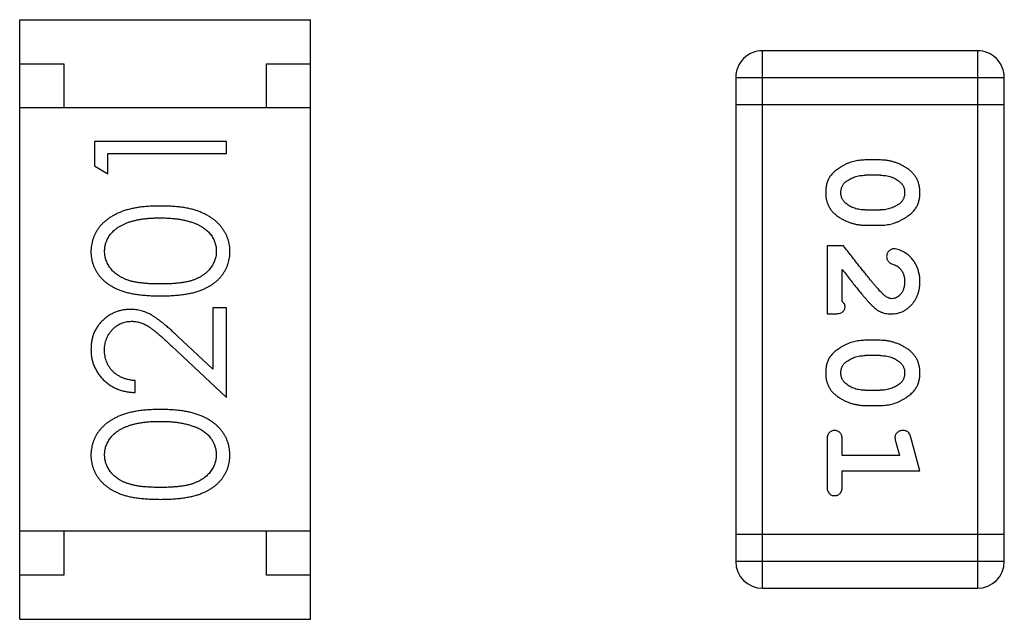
# Model space of a CAD drawing. Header units: millimetres. Extents: x 344 to 667, y 229 to 335.
# Tile 9 of 206: x 560.088 to 561.205, y 251.406 to 252.086. Entities that reach past the tile are written whole.
import ezdxf

# ---------------------------------------------------------------- set-up
doc = ezdxf.new("R2010")
doc.units = ezdxf.units.MM
doc.header["$LTSCALE"] = 0.5
doc.layers.get('0').update_dxf_attribs({"linetype": 'CONTINUOUS'})

msp = doc.modelspace()

# ---------------------------------------------------------------- linework, layer by layer
at = {"linetype": 'Continuous'}
for p, q in [((560.0878, 251.4062), (560.0879, 252.0862)), ((560.0879, 252.0862), (560.4179, 252.0862)), ((560.4178, 251.4062), (560.4179, 252.0862)), ((560.931, 251.4414), (560.931, 252.051)), ((561.1748, 252.051), (560.931, 252.051)), ((561.1748, 252.051), (561.1748, 251.4414)), ((560.0879, 252.0362), (560.1379, 252.0362)), ((560.1379, 252.0362), (560.1379, 251.9862)), ((560.3679, 251.9862), (560.3679, 252.0362)), ((560.3679, 252.0362), (560.4179, 252.0362)), ((560.9005, 252.0205), (560.9005, 251.4719)), ((560.9005, 252.0205), (561.2053, 252.0205)), ((561.2053, 251.4719), (561.2053, 252.0205)), ((560.4179, 251.9862), (560.0879, 251.9862)), ((560.9005, 251.99), (561.2053, 251.99)), ((560.1726, 251.948), (560.1726, 251.9203)), ((560.3226, 251.948), (560.1726, 251.948)), ((560.3226, 251.9345), (560.3226, 251.948)), ((560.188, 251.9115), (560.188, 251.9346)), ((560.188, 251.9346), (560.3226, 251.9345)), ((560.1726, 251.9203), (560.188, 251.9115)), ((561.0649, 251.9271), (561.0472, 251.9271)), ((561.0647, 251.9098), (561.0475, 251.9098)), ((561.0475, 251.8705), (561.0647, 251.8705)), ((561.0472, 251.8532), (561.0649, 251.8532)), ((561.0041, 251.8296), (561.0041, 251.7525)), ((561.023, 251.8296), (561.0041, 251.8296)), ((561.0214, 251.7666), (561.0214, 251.8028)), ((560.3072, 251.7595), (560.3072, 251.6897)), ((560.3226, 251.7595), (560.3072, 251.7595)), ((560.3226, 251.6576), (560.3226, 251.7595)), ((561.0041, 251.7525), (561.012, 251.7525)), ((560.3072, 251.6897), (560.2671, 251.7273)), ((561.0649, 251.7226), (561.0472, 251.7226)), ((560.2605, 251.7158), (560.3226, 251.6576)), ((561.0646, 251.7053), (561.0474, 251.7053)), ((560.2187, 251.6634), (560.2187, 251.6769)), ((561.0474, 251.666), (561.0646, 251.666)), ((561.0472, 251.6487), (561.0649, 251.6487)), ((561.0041, 251.6093), (561.0041, 251.5574)), ((561.0214, 251.592), (561.0214, 251.6093)), ((561.0822, 251.607), (561.0864, 251.592)), ((561.1095, 251.5747), (561.0996, 251.6113)), ((561.0864, 251.592), (561.0214, 251.592)), ((561.0214, 251.5574), (561.0214, 251.5747)), ((561.0214, 251.5747), (561.1095, 251.5747)), ((560.4178, 251.5062), (560.0878, 251.5062)), ((560.1378, 251.5062), (560.1378, 251.4562)), ((560.3678, 251.4562), (560.3678, 251.5062)), ((561.2053, 251.5023), (560.9005, 251.5024)), ((561.2053, 251.4719), (560.9005, 251.4719)), ((560.1378, 251.4562), (560.0878, 251.4562)), ((560.4178, 251.4562), (560.3678, 251.4562)), ((560.931, 251.4414), (561.1748, 251.4414)), ((560.0878, 251.4062), (560.4178, 251.4062))]:
    msp.add_line(p, q, dxfattribs=at)
for centre, start, end in [((560.931, 252.0205), 89.9951, 179.9951), ((561.1748, 252.0205), 359.9951, 89.9951), ((560.931, 251.4719), 179.9951, 269.9951), ((561.1748, 251.4719), 269.9951, 359.9951)]:
    msp.add_arc(centre, 0.0305, start, end, dxfattribs=at)
for points, knots in [([(561.0472, 251.9271), (561.0461, 251.9271), (561.044, 251.9271), (561.0408, 251.9267), (561.0377, 251.9263), (561.0346, 251.9256), (561.0315, 251.9247), (561.0286, 251.9236), (561.0256, 251.9223), (561.0227, 251.9208), (561.02, 251.9192), (561.0174, 251.9176), (561.0151, 251.916), (561.013, 251.9143), (561.0111, 251.9126), (561.0095, 251.9109), (561.0081, 251.9092), (561.0065, 251.9068), (561.0049, 251.9037), (561.0035, 251.8995), (561.0027, 251.8949), (561.0026, 251.8917), (561.0026, 251.8901)], [0, 0, 0, 0, 0.049886, 0.09882, 0.148132, 0.19689, 0.246038, 0.295176, 0.345305, 0.395692, 0.445312, 0.491875, 0.535813, 0.577009, 0.616081, 0.652689, 0.687585, 0.720206, 0.785062, 0.85223, 0.923759, 1, 1, 1, 1]), ([(561.1095, 251.8903), (561.1095, 251.8917), (561.1094, 251.8945), (561.1087, 251.8986), (561.1076, 251.9025), (561.106, 251.906), (561.1039, 251.9093), (561.1014, 251.9124), (561.0985, 251.9152), (561.0951, 251.9176), (561.0915, 251.9198), (561.0878, 251.9218), (561.0841, 251.9234), (561.0803, 251.9248), (561.0765, 251.9258), (561.0727, 251.9266), (561.0688, 251.927), (561.0662, 251.9271), (561.0649, 251.9271)], [0, 0, 0, 0, 0.06692, 0.130834, 0.19258, 0.252759, 0.312631, 0.373411, 0.436359, 0.501894, 0.568244, 0.632472, 0.69556, 0.757163, 0.818592, 0.878885, 0.939235, 1, 1, 1, 1]), ([(561.0252, 251.9022), (561.026, 251.9028), (561.0275, 251.904), (561.0301, 251.9055), (561.0327, 251.9069), (561.0355, 251.9079), (561.0383, 251.9088), (561.0413, 251.9094), (561.0443, 251.9097), (561.0464, 251.9098), (561.0475, 251.9098)], [0, 0, 0, 0, 0.124927, 0.248361, 0.370889, 0.492583, 0.61616, 0.741472, 0.869044, 1, 1, 1, 1]), ([(561.0647, 251.9098), (561.0657, 251.9098), (561.0678, 251.9097), (561.0709, 251.9094), (561.0738, 251.9088), (561.0766, 251.908), (561.0793, 251.907), (561.0818, 251.9057), (561.0842, 251.9043), (561.0857, 251.9031), (561.0864, 251.9025)], [0, 0, 0, 0, 0.135446, 0.266257, 0.393419, 0.517936, 0.639137, 0.758785, 0.879345, 1, 1, 1, 1]), ([(561.0199, 251.89), (561.0199, 251.8907), (561.0199, 251.8919), (561.0202, 251.8937), (561.0206, 251.8954), (561.0212, 251.897), (561.0219, 251.8985), (561.0228, 251.8998), (561.0239, 251.9011), (561.0247, 251.9018), (561.0252, 251.9022)], [0, 0, 0, 0, 0.139844, 0.271849, 0.399162, 0.521619, 0.6402, 0.758957, 0.87828, 1, 1, 1, 1]), ([(561.0864, 251.9025), (561.0869, 251.9021), (561.0878, 251.9013), (561.089, 251.9), (561.09, 251.8986), (561.0908, 251.8971), (561.0915, 251.8955), (561.0919, 251.8938), (561.0922, 251.892), (561.0922, 251.8908), (561.0922, 251.8902)], [0, 0, 0, 0, 0.13042, 0.256046, 0.378133, 0.498725, 0.620452, 0.742761, 0.869406, 1, 1, 1, 1]), ([(561.0026, 251.8901), (561.0026, 251.8886), (561.0027, 251.8858), (561.0034, 251.8817), (561.0045, 251.8779), (561.0061, 251.8743), (561.0081, 251.871), (561.0107, 251.8679), (561.0136, 251.8651), (561.017, 251.8627), (561.0206, 251.8605), (561.0242, 251.8585), (561.028, 251.8569), (561.0317, 251.8555), (561.0355, 251.8545), (561.0394, 251.8537), (561.0433, 251.8533), (561.0459, 251.8532), (561.0472, 251.8532)], [0, 0, 0, 0, 0.067217, 0.131051, 0.19272, 0.252824, 0.312745, 0.373449, 0.436041, 0.501494, 0.567761, 0.632087, 0.695096, 0.757109, 0.817993, 0.878657, 0.939311, 1, 1, 1, 1]), ([(561.0257, 251.8777), (561.0252, 251.8781), (561.0243, 251.8789), (561.0231, 251.8803), (561.0221, 251.8817), (561.0213, 251.8832), (561.0207, 251.8848), (561.0202, 251.8864), (561.0199, 251.8882), (561.0199, 251.8894), (561.0199, 251.89)], [0, 0, 0, 0, 0.129853, 0.25607, 0.380154, 0.49978, 0.62208, 0.743277, 0.868791, 1, 1, 1, 1]), ([(561.0649, 251.8532), (561.066, 251.8532), (561.0681, 251.8532), (561.0713, 251.8535), (561.0745, 251.8541), (561.0776, 251.8547), (561.0806, 251.8556), (561.0836, 251.8568), (561.0866, 251.858), (561.0895, 251.8595), (561.0922, 251.8611), (561.0948, 251.8628), (561.0971, 251.8644), (561.0992, 251.8661), (561.101, 251.8678), (561.1027, 251.8695), (561.1041, 251.8713), (561.1057, 251.8736), (561.1073, 251.8768), (561.1086, 251.881), (561.1094, 251.8855), (561.1095, 251.8887), (561.1095, 251.8903)], [0, 0, 0, 0, 0.049855, 0.099516, 0.148482, 0.19758, 0.246804, 0.296268, 0.346517, 0.397047, 0.446826, 0.49336, 0.537801, 0.579207, 0.617974, 0.654833, 0.689171, 0.722088, 0.786392, 0.853518, 0.924186, 1, 1, 1, 1]), ([(561.0922, 251.8902), (561.0922, 251.8896), (561.0922, 251.8883), (561.092, 251.8865), (561.0915, 251.8848), (561.0909, 251.8832), (561.0902, 251.8818), (561.0893, 251.8804), (561.0882, 251.8791), (561.0874, 251.8784), (561.087, 251.878)], [0, 0, 0, 0, 0.138115, 0.270177, 0.397547, 0.520057, 0.63869, 0.757499, 0.878226, 1, 1, 1, 1]), ([(560.2476, 251.8749), (560.2453, 251.8749), (560.2408, 251.8748), (560.2343, 251.8746), (560.2281, 251.874), (560.2222, 251.8733), (560.2168, 251.8723), (560.2116, 251.8712), (560.2069, 251.8697), (560.2025, 251.8682), (560.1984, 251.8663), (560.1945, 251.8644), (560.191, 251.8623), (560.1877, 251.8601), (560.1847, 251.8576), (560.1819, 251.8551), (560.1793, 251.8524), (560.1771, 251.8495), (560.1751, 251.8465), (560.1734, 251.8434), (560.172, 251.8403), (560.1708, 251.837), (560.1699, 251.8337), (560.1692, 251.8302), (560.1688, 251.8267), (560.1687, 251.8244), (560.1687, 251.8232)], [0, 0, 0, 0, 0.065278, 0.127205, 0.186168, 0.241675, 0.294115, 0.343609, 0.390387, 0.434463, 0.476646, 0.517002, 0.555936, 0.593716, 0.630057, 0.665601, 0.700745, 0.734917, 0.768681, 0.802087, 0.834849, 0.867433, 0.900138, 0.932806, 0.966212, 1, 1, 1, 1]), ([(560.3264, 251.8232), (560.3264, 251.8243), (560.3264, 251.8267), (560.3259, 251.8302), (560.3253, 251.8337), (560.3243, 251.837), (560.3231, 251.8403), (560.3217, 251.8435), (560.3199, 251.8466), (560.3179, 251.8496), (560.3157, 251.8525), (560.3132, 251.8552), (560.3104, 251.8578), (560.3073, 251.8602), (560.304, 251.8625), (560.3005, 251.8645), (560.2967, 251.8665), (560.2926, 251.8682), (560.2882, 251.8699), (560.2835, 251.8712), (560.2784, 251.8724), (560.2729, 251.8733), (560.2671, 251.874), (560.2609, 251.8746), (560.2544, 251.8748), (560.2499, 251.8749), (560.2476, 251.8749)], [0, 0, 0, 0, 0.033824, 0.067298, 0.10028, 0.133019, 0.165736, 0.198792, 0.232372, 0.266409, 0.301016, 0.336196, 0.371972, 0.408574, 0.446394, 0.485225, 0.525372, 0.567224, 0.611081, 0.65775, 0.70702, 0.759235, 0.814484, 0.873227, 0.934937, 1, 1, 1, 1]), ([(561.0475, 251.8705), (561.0464, 251.8705), (561.0443, 251.8706), (561.0413, 251.8709), (561.0383, 251.8714), (561.0355, 251.8723), (561.0328, 251.8732), (561.0303, 251.8745), (561.0279, 251.876), (561.0264, 251.8771), (561.0257, 251.8777)], [0, 0, 0, 0, 0.135449, 0.266263, 0.393429, 0.516942, 0.639128, 0.758779, 0.879341, 1, 1, 1, 1]), ([(561.087, 251.878), (561.0862, 251.8774), (561.0846, 251.8762), (561.082, 251.8747), (561.0794, 251.8734), (561.0766, 251.8723), (561.0738, 251.8715), (561.0708, 251.8709), (561.0678, 251.8705), (561.0657, 251.8705), (561.0647, 251.8705)], [0, 0, 0, 0, 0.125331, 0.248948, 0.371201, 0.494032, 0.616811, 0.742104, 0.868849, 1, 1, 1, 1]), ([(560.1841, 251.8236), (560.1842, 251.8253), (560.1844, 251.8285), (560.1856, 251.8334), (560.1878, 251.8381), (560.1901, 251.8418), (560.1924, 251.8447), (560.1944, 251.8467), (560.1966, 251.8487), (560.1991, 251.8505), (560.2018, 251.8522), (560.2048, 251.8537), (560.2079, 251.8552), (560.2114, 251.8565), (560.215, 251.8576), (560.2189, 251.8587), (560.2231, 251.8595), (560.2275, 251.8603), (560.2322, 251.8608), (560.2371, 251.8612), (560.2422, 251.8614), (560.2458, 251.8614), (560.2476, 251.8615)], [0, 0, 0, 0, 0.059689, 0.119507, 0.181075, 0.246162, 0.279894, 0.314468, 0.350403, 0.387474, 0.426147, 0.466624, 0.508745, 0.553328, 0.600058, 0.649177, 0.700552, 0.754894, 0.811825, 0.871514, 0.934319, 1, 1, 1, 1]), ([(560.2476, 251.8615), (560.2494, 251.8615), (560.2529, 251.8614), (560.2582, 251.8611), (560.2632, 251.8607), (560.268, 251.8601), (560.2726, 251.8593), (560.277, 251.8583), (560.2812, 251.8572), (560.2839, 251.8562), (560.2853, 251.8558)], [0, 0, 0, 0, 0.141157, 0.277773, 0.409244, 0.535676, 0.657497, 0.775458, 0.889412, 1, 1, 1, 1]), ([(560.2853, 251.8558), (560.2863, 251.8554), (560.2884, 251.8546), (560.2913, 251.8533), (560.294, 251.8518), (560.2966, 251.8502), (560.2989, 251.8485), (560.301, 251.8466), (560.3029, 251.8446), (560.3052, 251.8418), (560.3075, 251.8381), (560.3095, 251.8334), (560.3108, 251.8286), (560.311, 251.8253), (560.311, 251.8236)], [0, 0, 0, 0, 0.075949, 0.148549, 0.218996, 0.286119, 0.351826, 0.416074, 0.478265, 0.540325, 0.660405, 0.774606, 0.887187, 1, 1, 1, 1]), ([(561.068, 251.7746), (561.0675, 251.775), (561.0666, 251.776), (561.065, 251.7776), (561.0633, 251.7794), (561.0613, 251.7816), (561.0592, 251.7841), (561.0569, 251.7868), (561.0544, 251.7898), (561.0517, 251.7931), (561.0487, 251.7967), (561.0457, 251.8006), (561.0424, 251.8047), (561.0389, 251.8091), (561.0352, 251.8139), (561.0313, 251.8188), (561.0272, 251.8241), (561.0244, 251.8277), (561.023, 251.8296)], [0, 0, 0, 0, 0.026647, 0.057942, 0.094152, 0.134806, 0.180631, 0.231142, 0.286385, 0.346321, 0.411439, 0.481035, 0.555329, 0.634592, 0.718826, 0.807759, 0.901393, 1, 1, 1, 1]), ([(560.1687, 251.8232), (560.1687, 251.822), (560.1688, 251.8196), (560.1692, 251.8162), (560.1698, 251.8128), (560.1708, 251.8095), (560.172, 251.8063), (560.1734, 251.8032), (560.1751, 251.8002), (560.1771, 251.7972), (560.1793, 251.7944), (560.1817, 251.7917), (560.1845, 251.7893), (560.1874, 251.7869), (560.1906, 251.7848), (560.1941, 251.7828), (560.1978, 251.7809), (560.2017, 251.7793), (560.206, 251.7778), (560.2107, 251.7765), (560.2159, 251.7754), (560.2214, 251.7746), (560.2274, 251.7739), (560.2338, 251.7734), (560.2406, 251.773), (560.2452, 251.773), (560.2476, 251.773)], [0, 0, 0, 0, 0.033742, 0.066533, 0.099153, 0.13154, 0.164087, 0.196563, 0.229707, 0.263315, 0.297504, 0.331686, 0.366482, 0.4021, 0.438958, 0.476748, 0.515985, 0.556589, 0.599519, 0.645765, 0.695487, 0.748721, 0.805687, 0.866754, 0.931405, 1, 1, 1, 1]), ([(560.2476, 251.7865), (560.2456, 251.7865), (560.2416, 251.7865), (560.236, 251.7867), (560.2307, 251.7871), (560.2258, 251.7876), (560.2213, 251.7882), (560.2171, 251.789), (560.2134, 251.7899), (560.21, 251.791), (560.2069, 251.7923), (560.204, 251.7936), (560.2013, 251.7951), (560.1987, 251.7968), (560.1964, 251.7985), (560.1943, 251.8004), (560.1923, 251.8024), (560.1901, 251.8053), (560.1877, 251.809), (560.1856, 251.8137), (560.1844, 251.8186), (560.1842, 251.822), (560.1841, 251.8236)], [0, 0, 0, 0, 0.073302, 0.142286, 0.206253, 0.266017, 0.321612, 0.372532, 0.419497, 0.462398, 0.502825, 0.541489, 0.579034, 0.615143, 0.650298, 0.684912, 0.718701, 0.752189, 0.817245, 0.879117, 0.939613, 1, 1, 1, 1]), ([(560.311, 251.8236), (560.311, 251.822), (560.3108, 251.8186), (560.3095, 251.8138), (560.3074, 251.809), (560.305, 251.8053), (560.3027, 251.8024), (560.3008, 251.8004), (560.2987, 251.7985), (560.2963, 251.7967), (560.2938, 251.7951), (560.2911, 251.7936), (560.2882, 251.7922), (560.2851, 251.791), (560.2817, 251.7899), (560.2779, 251.789), (560.2738, 251.7882), (560.2693, 251.7876), (560.2644, 251.7871), (560.2591, 251.7867), (560.2535, 251.7865), (560.2496, 251.7865), (560.2476, 251.7865)], [0, 0, 0, 0, 0.060034, 0.120278, 0.182348, 0.247919, 0.281641, 0.315701, 0.350322, 0.385703, 0.421819, 0.459196, 0.497866, 0.538301, 0.58121, 0.628183, 0.679403, 0.734699, 0.794074, 0.858416, 0.927049, 1, 1, 1, 1]), ([(560.2476, 251.773), (560.25, 251.773), (560.2547, 251.773), (560.2614, 251.7734), (560.2678, 251.7738), (560.2737, 251.7746), (560.2793, 251.7755), (560.2844, 251.7765), (560.2891, 251.7779), (560.2935, 251.7794), (560.2975, 251.7811), (560.3012, 251.7829), (560.3046, 251.7849), (560.3078, 251.7871), (560.3108, 251.7894), (560.3136, 251.7919), (560.316, 251.7945), (560.3182, 251.7973), (560.3201, 251.8003), (560.3218, 251.8033), (560.3233, 251.8064), (560.3244, 251.8096), (560.3253, 251.8128), (560.326, 251.8162), (560.3264, 251.8196), (560.3264, 251.822), (560.3264, 251.8232)], [0, 0, 0, 0, 0.068113, 0.132564, 0.193427, 0.250218, 0.303569, 0.353576, 0.400235, 0.443586, 0.484619, 0.524292, 0.56238, 0.599049, 0.63494, 0.669782, 0.704009, 0.737842, 0.771098, 0.803896, 0.836415, 0.868639, 0.900715, 0.933378, 0.966213, 1, 1, 1, 1]), ([(561.0802, 251.8264), (561.0797, 251.8264), (561.0786, 251.8263), (561.077, 251.8258), (561.0756, 251.825), (561.0743, 251.8238), (561.0732, 251.8225), (561.0724, 251.821), (561.0718, 251.8193), (561.0718, 251.8182), (561.0718, 251.8176)], [0, 0, 0, 0, 0.120856, 0.239483, 0.360995, 0.490166, 0.620982, 0.746416, 0.870253, 1, 1, 1, 1]), ([(561.1095, 251.7892), (561.1095, 251.7909), (561.1094, 251.7942), (561.1085, 251.7991), (561.1071, 251.8039), (561.1051, 251.8084), (561.1027, 251.8125), (561.0998, 251.8162), (561.0965, 251.8193), (561.093, 251.8218), (561.0894, 251.8238), (561.0861, 251.8253), (561.0831, 251.8262), (561.0811, 251.8264), (561.0802, 251.8264)], [0, 0, 0, 0, 0.098286, 0.193983, 0.289056, 0.384352, 0.477435, 0.566197, 0.652355, 0.737986, 0.818188, 0.887401, 0.94802, 1, 1, 1, 1]), ([(561.0718, 251.8176), (561.0718, 251.8171), (561.0718, 251.8162), (561.0721, 251.8148), (561.0726, 251.8135), (561.0733, 251.8124), (561.0742, 251.8114), (561.0753, 251.8105), (561.0767, 251.8097), (561.0778, 251.8093), (561.0783, 251.8091)], [0, 0, 0, 0, 0.127347, 0.246131, 0.359406, 0.470543, 0.586092, 0.711469, 0.847022, 1, 1, 1, 1]), ([(561.0783, 251.8091), (561.0792, 251.8088), (561.0809, 251.8082), (561.0832, 251.807), (561.0853, 251.8057), (561.0863, 251.8047), (561.0868, 251.8042)], [0, 0, 0, 0, 0.285518, 0.544185, 0.781367, 1, 1, 1, 1]), ([(561.0214, 251.8028), (561.023, 251.8008), (561.026, 251.797), (561.0303, 251.7915), (561.0342, 251.7866), (561.0378, 251.7821), (561.041, 251.7782), (561.0438, 251.7747), (561.0463, 251.7718), (561.0478, 251.7701), (561.0485, 251.7692)], [0, 0, 0, 0, 0.176662, 0.337826, 0.484741, 0.617764, 0.73494, 0.837793, 0.926412, 1, 1, 1, 1]), ([(561.0868, 251.8042), (561.0873, 251.8036), (561.0881, 251.8027), (561.0892, 251.801), (561.0901, 251.7993), (561.0909, 251.7975), (561.0915, 251.7956), (561.0919, 251.7935), (561.0922, 251.7914), (561.0922, 251.79), (561.0922, 251.7893)], [0, 0, 0, 0, 0.121873, 0.243139, 0.363336, 0.485133, 0.607572, 0.734701, 0.864814, 1, 1, 1, 1]), ([(561.0768, 251.7525), (561.0779, 251.7525), (561.0801, 251.7526), (561.0833, 251.7531), (561.0864, 251.7539), (561.0894, 251.755), (561.0922, 251.7565), (561.095, 251.7583), (561.0976, 251.7604), (561.1, 251.7627), (561.1022, 251.7654), (561.1042, 251.7682), (561.1058, 251.7713), (561.1072, 251.7745), (561.1082, 251.7779), (561.109, 251.7815), (561.1095, 251.7853), (561.1095, 251.7878), (561.1095, 251.7892)], [0, 0, 0, 0, 0.060981, 0.120256, 0.178148, 0.236115, 0.293993, 0.352864, 0.413358, 0.476056, 0.539296, 0.602396, 0.665116, 0.728325, 0.792919, 0.859317, 0.928302, 1, 1, 1, 1]), ([(561.0922, 251.7893), (561.0922, 251.7879), (561.0921, 251.7852), (561.0912, 251.7814), (561.0899, 251.778), (561.0879, 251.7751), (561.0857, 251.7728), (561.0832, 251.771), (561.0805, 251.77), (561.0786, 251.7699), (561.0777, 251.7698)], [0, 0, 0, 0, 0.156344, 0.299348, 0.4327, 0.561, 0.682299, 0.791883, 0.89611, 1, 1, 1, 1]), ([(561.0777, 251.7698), (561.0769, 251.7698), (561.0753, 251.77), (561.0728, 251.771), (561.0704, 251.7725), (561.0688, 251.7738), (561.068, 251.7746)], [0, 0, 0, 0, 0.212836, 0.442809, 0.70317, 1, 1, 1, 1]), ([(561.0246, 251.7611), (561.0245, 251.7616), (561.0245, 251.7625), (561.0238, 251.7639), (561.0228, 251.7653), (561.0219, 251.7662), (561.0214, 251.7666)], [0, 0, 0, 0, 0.20611, 0.432681, 0.695597, 1, 1, 1, 1]), ([(561.0485, 251.7692), (561.0492, 251.7684), (561.0507, 251.7667), (561.053, 251.7643), (561.0551, 251.7622), (561.057, 251.7603), (561.0589, 251.7587), (561.0607, 251.7574), (561.0623, 251.7562), (561.0644, 251.7551), (561.0669, 251.754), (561.0701, 251.7531), (561.0734, 251.7526), (561.0756, 251.7525), (561.0768, 251.7525)], [0, 0, 0, 0, 0.103002, 0.197728, 0.285279, 0.365235, 0.437224, 0.502446, 0.560545, 0.611446, 0.707576, 0.80349, 0.900532, 1, 1, 1, 1]), ([(560.2133, 251.7576), (560.2118, 251.7576), (560.2089, 251.7575), (560.2046, 251.7569), (560.2005, 251.7559), (560.1964, 251.7546), (560.1926, 251.7528), (560.1889, 251.7506), (560.1853, 251.7481), (560.182, 251.7451), (560.1788, 251.7419), (560.1762, 251.7384), (560.1738, 251.7346), (560.1719, 251.7307), (560.1705, 251.7264), (560.1695, 251.7219), (560.1688, 251.7172), (560.1688, 251.714), (560.1687, 251.7123)], [0, 0, 0, 0, 0.06271, 0.123347, 0.183401, 0.242828, 0.302097, 0.36242, 0.423725, 0.487032, 0.550491, 0.612709, 0.674265, 0.73617, 0.799211, 0.863483, 0.930525, 1, 1, 1, 1]), ([(560.2671, 251.7273), (560.2656, 251.7287), (560.2626, 251.7315), (560.2583, 251.7354), (560.2541, 251.739), (560.2503, 251.7422), (560.2466, 251.745), (560.2432, 251.7475), (560.2401, 251.7496), (560.2363, 251.7519), (560.2315, 251.7543), (560.2256, 251.7562), (560.2195, 251.7574), (560.2154, 251.7576), (560.2133, 251.7576)], [0, 0, 0, 0, 0.09953, 0.192079, 0.277712, 0.357454, 0.429648, 0.495771, 0.555538, 0.608657, 0.707578, 0.804328, 0.901298, 1, 1, 1, 1]), ([(561.012, 251.7525), (561.0131, 251.7525), (561.015, 251.7526), (561.0177, 251.753), (561.02, 251.7537), (561.0217, 251.7547), (561.023, 251.756), (561.0239, 251.7576), (561.0245, 251.7593), (561.0246, 251.7605), (561.0246, 251.7611)], [0, 0, 0, 0, 0.1844, 0.34094, 0.473574, 0.586824, 0.690029, 0.789175, 0.890445, 1, 1, 1, 1]), ([(560.1841, 251.7116), (560.1841, 251.7127), (560.1842, 251.715), (560.1846, 251.7182), (560.1853, 251.7213), (560.1863, 251.7243), (560.1876, 251.7271), (560.1891, 251.7298), (560.191, 251.7323), (560.1931, 251.7348), (560.1953, 251.737), (560.1978, 251.7389), (560.2003, 251.7405), (560.2029, 251.7419), (560.2057, 251.7429), (560.2085, 251.7436), (560.2115, 251.7441), (560.2135, 251.7441), (560.2145, 251.7442)], [0, 0, 0, 0, 0.068027, 0.133505, 0.19695, 0.26027, 0.322741, 0.384982, 0.448465, 0.513424, 0.578224, 0.640011, 0.700094, 0.760067, 0.819012, 0.877878, 0.938035, 1, 1, 1, 1]), ([(560.2145, 251.7442), (560.2161, 251.7441), (560.2194, 251.744), (560.2242, 251.7429), (560.2288, 251.7412), (560.2326, 251.7393), (560.2357, 251.7372), (560.2384, 251.7353), (560.2414, 251.733), (560.2446, 251.7303), (560.2482, 251.7272), (560.252, 251.7238), (560.2562, 251.7199), (560.259, 251.7172), (560.2605, 251.7158)], [0, 0, 0, 0, 0.088014, 0.174976, 0.2638, 0.355443, 0.406413, 0.465519, 0.533076, 0.609353, 0.693899, 0.787171, 0.889197, 1, 1, 1, 1]), ([(561.0472, 251.7226), (561.0461, 251.7226), (561.044, 251.7225), (561.0408, 251.7222), (561.0377, 251.7218), (561.0346, 251.721), (561.0315, 251.7202), (561.0285, 251.719), (561.0256, 251.7178), (561.0227, 251.7163), (561.02, 251.7147), (561.0174, 251.7131), (561.0151, 251.7115), (561.013, 251.7098), (561.0111, 251.7081), (561.0095, 251.7064), (561.008, 251.7047), (561.0064, 251.7023), (561.0048, 251.6991), (561.0035, 251.695), (561.0027, 251.6904), (561.0026, 251.6872), (561.0026, 251.6856)], [0, 0, 0, 0, 0.049886, 0.09882, 0.148132, 0.19689, 0.246038, 0.295176, 0.345305, 0.395692, 0.445312, 0.491875, 0.535813, 0.577009, 0.616081, 0.652689, 0.687585, 0.720206, 0.785062, 0.85223, 0.923759, 1, 1, 1, 1]), ([(561.1095, 251.6858), (561.1095, 251.6872), (561.1094, 251.69), (561.1087, 251.6941), (561.1076, 251.698), (561.106, 251.7015), (561.1039, 251.7048), (561.1014, 251.7079), (561.0985, 251.7107), (561.0951, 251.7131), (561.0915, 251.7153), (561.0878, 251.7173), (561.0841, 251.7189), (561.0803, 251.7202), (561.0765, 251.7213), (561.0727, 251.722), (561.0688, 251.7225), (561.0662, 251.7226), (561.0649, 251.7226)], [0, 0, 0, 0, 0.06692, 0.130834, 0.19258, 0.252759, 0.312631, 0.373411, 0.436359, 0.501894, 0.568244, 0.632472, 0.69556, 0.757163, 0.818592, 0.878885, 0.939235, 1, 1, 1, 1]), ([(560.1687, 251.7123), (560.1688, 251.7106), (560.1688, 251.7073), (560.1695, 251.7025), (560.1706, 251.6979), (560.1721, 251.6935), (560.1742, 251.6893), (560.1766, 251.6852), (560.1794, 251.6814), (560.1827, 251.6779), (560.1863, 251.6746), (560.1902, 251.6717), (560.1944, 251.6693), (560.1988, 251.6673), (560.2034, 251.6656), (560.2083, 251.6645), (560.2134, 251.6637), (560.2169, 251.6635), (560.2187, 251.6634)], [0, 0, 0, 0, 0.06445, 0.126725, 0.187421, 0.247417, 0.306749, 0.366595, 0.427749, 0.490235, 0.553031, 0.614805, 0.676505, 0.738096, 0.801021, 0.864897, 0.931209, 1, 1, 1, 1]), ([(560.2187, 251.6769), (560.2174, 251.677), (560.2148, 251.6772), (560.211, 251.678), (560.2074, 251.6789), (560.2041, 251.6802), (560.201, 251.6817), (560.1982, 251.6834), (560.1955, 251.6854), (560.1932, 251.6877), (560.191, 251.6901), (560.1892, 251.6927), (560.1876, 251.6955), (560.1863, 251.6985), (560.1853, 251.7015), (560.1846, 251.7048), (560.1842, 251.7081), (560.1841, 251.7105), (560.1841, 251.7116)], [0, 0, 0, 0, 0.073648, 0.143686, 0.210962, 0.275557, 0.338064, 0.399311, 0.4594, 0.51934, 0.579024, 0.637809, 0.695959, 0.754122, 0.813113, 0.873453, 0.935561, 1, 1, 1, 1]), ([(561.0199, 251.6855), (561.0199, 251.6861), (561.0199, 251.6874), (561.0201, 251.6892), (561.0206, 251.6909), (561.0212, 251.6925), (561.0219, 251.694), (561.0228, 251.6953), (561.0239, 251.6966), (561.0247, 251.6973), (561.0251, 251.6976)], [0, 0, 0, 0, 0.139844, 0.271849, 0.399162, 0.521619, 0.6402, 0.758957, 0.87828, 1, 1, 1, 1]), ([(561.0251, 251.6976), (561.0259, 251.6983), (561.0275, 251.6995), (561.0301, 251.701), (561.0327, 251.7024), (561.0354, 251.7034), (561.0383, 251.7042), (561.0413, 251.7049), (561.0443, 251.7052), (561.0464, 251.7053), (561.0474, 251.7053)], [0, 0, 0, 0, 0.124927, 0.248361, 0.370889, 0.492583, 0.61616, 0.741472, 0.869044, 1, 1, 1, 1]), ([(561.0646, 251.7053), (561.0657, 251.7053), (561.0678, 251.7052), (561.0708, 251.7049), (561.0738, 251.7043), (561.0766, 251.7035), (561.0793, 251.7025), (561.0818, 251.7012), (561.0842, 251.6998), (561.0857, 251.6986), (561.0864, 251.698)], [0, 0, 0, 0, 0.135446, 0.266257, 0.393419, 0.517936, 0.639137, 0.758785, 0.879345, 1, 1, 1, 1]), ([(561.0864, 251.698), (561.0869, 251.6976), (561.0878, 251.6968), (561.089, 251.6955), (561.09, 251.6941), (561.0908, 251.6926), (561.0914, 251.691), (561.0919, 251.6893), (561.0922, 251.6875), (561.0922, 251.6863), (561.0922, 251.6857)], [0, 0, 0, 0, 0.13042, 0.256046, 0.378133, 0.498725, 0.620452, 0.742761, 0.869406, 1, 1, 1, 1]), ([(561.0026, 251.6856), (561.0026, 251.6841), (561.0027, 251.6813), (561.0034, 251.6772), (561.0045, 251.6734), (561.0061, 251.6698), (561.0081, 251.6665), (561.0106, 251.6634), (561.0136, 251.6606), (561.017, 251.6582), (561.0206, 251.656), (561.0242, 251.654), (561.028, 251.6524), (561.0317, 251.651), (561.0355, 251.65), (561.0394, 251.6492), (561.0433, 251.6487), (561.0459, 251.6487), (561.0472, 251.6487)], [0, 0, 0, 0, 0.067217, 0.131051, 0.19272, 0.252824, 0.312745, 0.373449, 0.436041, 0.501494, 0.567761, 0.632087, 0.695096, 0.757109, 0.817993, 0.878657, 0.939311, 1, 1, 1, 1]), ([(561.0257, 251.6732), (561.0252, 251.6736), (561.0243, 251.6744), (561.0231, 251.6757), (561.0221, 251.6772), (561.0213, 251.6787), (561.0206, 251.6803), (561.0202, 251.6819), (561.0199, 251.6837), (561.0199, 251.6849), (561.0199, 251.6855)], [0, 0, 0, 0, 0.129853, 0.25607, 0.380154, 0.49978, 0.62208, 0.743277, 0.868791, 1, 1, 1, 1]), ([(561.0649, 251.6487), (561.066, 251.6487), (561.0681, 251.6487), (561.0713, 251.649), (561.0745, 251.6495), (561.0776, 251.6502), (561.0806, 251.6511), (561.0836, 251.6522), (561.0866, 251.6535), (561.0895, 251.655), (561.0922, 251.6566), (561.0948, 251.6583), (561.0971, 251.6599), (561.0992, 251.6616), (561.101, 251.6633), (561.1027, 251.665), (561.1041, 251.6667), (561.1057, 251.6691), (561.1073, 251.6723), (561.1086, 251.6765), (561.1094, 251.681), (561.1095, 251.6842), (561.1095, 251.6858)], [0, 0, 0, 0, 0.049855, 0.099516, 0.148482, 0.19758, 0.246804, 0.296268, 0.346517, 0.397047, 0.446826, 0.49336, 0.537801, 0.579207, 0.617974, 0.654833, 0.689171, 0.722088, 0.786392, 0.853518, 0.924186, 1, 1, 1, 1]), ([(561.0922, 251.6857), (561.0922, 251.685), (561.0922, 251.6838), (561.0919, 251.682), (561.0915, 251.6803), (561.0909, 251.6787), (561.0902, 251.6772), (561.0893, 251.6759), (561.0882, 251.6746), (561.0874, 251.6739), (561.0869, 251.6735)], [0, 0, 0, 0, 0.138115, 0.270177, 0.397547, 0.520057, 0.63869, 0.757499, 0.878226, 1, 1, 1, 1]), ([(561.0474, 251.666), (561.0464, 251.666), (561.0443, 251.666), (561.0412, 251.6664), (561.0383, 251.6669), (561.0355, 251.6678), (561.0328, 251.6687), (561.0303, 251.67), (561.0279, 251.6715), (561.0264, 251.6726), (561.0257, 251.6732)], [0, 0, 0, 0, 0.135449, 0.266263, 0.393429, 0.516942, 0.639128, 0.758779, 0.879341, 1, 1, 1, 1]), ([(561.0869, 251.6735), (561.0861, 251.6729), (561.0845, 251.6717), (561.082, 251.6702), (561.0794, 251.6689), (561.0766, 251.6678), (561.0738, 251.667), (561.0708, 251.6664), (561.0678, 251.666), (561.0657, 251.666), (561.0646, 251.666)], [0, 0, 0, 0, 0.125331, 0.248948, 0.371201, 0.494032, 0.616811, 0.742104, 0.868849, 1, 1, 1, 1]), ([(560.2476, 251.6442), (560.2453, 251.6441), (560.2408, 251.6441), (560.2343, 251.6438), (560.2281, 251.6433), (560.2222, 251.6425), (560.2167, 251.6416), (560.2116, 251.6404), (560.2069, 251.639), (560.2024, 251.6374), (560.1984, 251.6356), (560.1945, 251.6337), (560.191, 251.6315), (560.1876, 251.6293), (560.1846, 251.6269), (560.1818, 251.6243), (560.1793, 251.6216), (560.1771, 251.6187), (560.1751, 251.6158), (560.1734, 251.6127), (560.1719, 251.6095), (560.1708, 251.6062), (560.1698, 251.6029), (560.1692, 251.5995), (560.1688, 251.596), (560.1687, 251.5936), (560.1687, 251.5924)], [0, 0, 0, 0, 0.065278, 0.127205, 0.186168, 0.241675, 0.294115, 0.343609, 0.390387, 0.434463, 0.476646, 0.517002, 0.555936, 0.593716, 0.630057, 0.665601, 0.700745, 0.734917, 0.768681, 0.802087, 0.834849, 0.867433, 0.900138, 0.932806, 0.966212, 1, 1, 1, 1]), ([(560.3264, 251.5924), (560.3264, 251.5936), (560.3263, 251.5959), (560.3259, 251.5995), (560.3253, 251.6029), (560.3243, 251.6062), (560.3231, 251.6095), (560.3217, 251.6127), (560.3199, 251.6158), (560.3179, 251.6188), (560.3157, 251.6217), (560.3131, 251.6244), (560.3104, 251.627), (560.3073, 251.6294), (560.304, 251.6317), (560.3005, 251.6338), (560.2967, 251.6357), (560.2926, 251.6375), (560.2882, 251.6391), (560.2834, 251.6404), (560.2784, 251.6416), (560.2729, 251.6425), (560.2671, 251.6432), (560.2609, 251.6438), (560.2544, 251.6441), (560.2499, 251.6441), (560.2476, 251.6442)], [0, 0, 0, 0, 0.033824, 0.067298, 0.10028, 0.133019, 0.165736, 0.198792, 0.232372, 0.266409, 0.301016, 0.336196, 0.371972, 0.408574, 0.446394, 0.485225, 0.525372, 0.567224, 0.611081, 0.65775, 0.70702, 0.759235, 0.814484, 0.873227, 0.934937, 1, 1, 1, 1]), ([(560.1841, 251.5928), (560.1842, 251.5945), (560.1844, 251.5978), (560.1856, 251.6026), (560.1877, 251.6073), (560.1901, 251.611), (560.1924, 251.6139), (560.1944, 251.6159), (560.1966, 251.6179), (560.1991, 251.6197), (560.2018, 251.6214), (560.2047, 251.6229), (560.2079, 251.6244), (560.2113, 251.6257), (560.215, 251.6269), (560.2189, 251.6279), (560.2231, 251.6287), (560.2275, 251.6295), (560.2322, 251.63), (560.2371, 251.6305), (560.2422, 251.6306), (560.2458, 251.6307), (560.2476, 251.6307)], [0, 0, 0, 0, 0.059689, 0.119507, 0.181075, 0.246162, 0.279894, 0.314468, 0.350403, 0.387474, 0.426147, 0.466624, 0.508745, 0.553328, 0.600058, 0.649177, 0.700552, 0.754894, 0.811825, 0.871514, 0.934319, 1, 1, 1, 1]), ([(560.2476, 251.6307), (560.2494, 251.6307), (560.2529, 251.6306), (560.2581, 251.6304), (560.2632, 251.6299), (560.268, 251.6293), (560.2726, 251.6285), (560.277, 251.6276), (560.2812, 251.6264), (560.2839, 251.6255), (560.2853, 251.625)], [0, 0, 0, 0, 0.141157, 0.277773, 0.409244, 0.535676, 0.657497, 0.775458, 0.889412, 1, 1, 1, 1]), ([(560.2853, 251.625), (560.2863, 251.6246), (560.2884, 251.6239), (560.2913, 251.6225), (560.294, 251.6211), (560.2965, 251.6195), (560.2989, 251.6177), (560.301, 251.6159), (560.3029, 251.6139), (560.3051, 251.6111), (560.3075, 251.6074), (560.3095, 251.6027), (560.3108, 251.5978), (560.3109, 251.5945), (560.311, 251.5928)], [0, 0, 0, 0, 0.075949, 0.148549, 0.218996, 0.286119, 0.351826, 0.416074, 0.478265, 0.540325, 0.660405, 0.774606, 0.887187, 1, 1, 1, 1]), ([(561.0128, 251.6203), (561.0122, 251.6203), (561.011, 251.6202), (561.0093, 251.6197), (561.0078, 251.6189), (561.0064, 251.6178), (561.0054, 251.6162), (561.0046, 251.6142), (561.0042, 251.6119), (561.0041, 251.6102), (561.0041, 251.6093)], [0, 0, 0, 0, 0.115051, 0.223278, 0.329269, 0.437893, 0.554681, 0.682591, 0.83103, 1, 1, 1, 1]), ([(561.0214, 251.6093), (561.0214, 251.6102), (561.0214, 251.6119), (561.0209, 251.6142), (561.0201, 251.6162), (561.0191, 251.6178), (561.0177, 251.6189), (561.0162, 251.6197), (561.0146, 251.6202), (561.0134, 251.6203), (561.0128, 251.6203)], [0, 0, 0, 0, 0.169102, 0.317658, 0.446239, 0.563118, 0.671828, 0.776546, 0.884858, 1, 1, 1, 1]), ([(561.0905, 251.6203), (561.0898, 251.6203), (561.0886, 251.6203), (561.0869, 251.6198), (561.0853, 251.6191), (561.0839, 251.618), (561.0827, 251.6168), (561.0818, 251.6155), (561.0813, 251.614), (561.0812, 251.613), (561.0812, 251.6124)], [0, 0, 0, 0, 0.138815, 0.27042, 0.39836, 0.52875, 0.654955, 0.771147, 0.884581, 1, 1, 1, 1]), ([(561.0996, 251.6113), (561.0994, 251.6121), (561.0989, 251.6137), (561.0981, 251.6158), (561.0972, 251.6174), (561.0961, 251.6186), (561.0949, 251.6194), (561.0936, 251.6199), (561.0921, 251.6203), (561.091, 251.6203), (561.0905, 251.6203)], [0, 0, 0, 0, 0.187321, 0.344927, 0.475328, 0.579604, 0.674244, 0.773631, 0.882025, 1, 1, 1, 1]), ([(561.0812, 251.6124), (561.0812, 251.6121), (561.0813, 251.6114), (561.0815, 251.6101), (561.0818, 251.6086), (561.0821, 251.6076), (561.0822, 251.607)], [0, 0, 0, 0, 0.183151, 0.413144, 0.682305, 1, 1, 1, 1]), ([(560.1687, 251.5924), (560.1687, 251.5912), (560.1688, 251.5889), (560.1692, 251.5854), (560.1698, 251.5821), (560.1708, 251.5788), (560.1719, 251.5756), (560.1734, 251.5724), (560.1751, 251.5694), (560.1771, 251.5664), (560.1793, 251.5636), (560.1817, 251.561), (560.1844, 251.5585), (560.1874, 251.5562), (560.1906, 251.554), (560.1941, 251.552), (560.1978, 251.5502), (560.2017, 251.5485), (560.206, 251.547), (560.2107, 251.5457), (560.2158, 251.5446), (560.2214, 251.5438), (560.2273, 251.5431), (560.2337, 251.5426), (560.2405, 251.5423), (560.2452, 251.5423), (560.2476, 251.5422)], [0, 0, 0, 0, 0.033742, 0.066533, 0.099153, 0.13154, 0.164087, 0.196563, 0.229707, 0.263315, 0.297504, 0.331686, 0.366482, 0.4021, 0.438958, 0.476748, 0.515985, 0.556589, 0.599519, 0.645765, 0.695487, 0.748721, 0.805687, 0.866754, 0.931405, 1, 1, 1, 1]), ([(560.2476, 251.5557), (560.2455, 251.5557), (560.2416, 251.5557), (560.236, 251.556), (560.2307, 251.5563), (560.2258, 251.5568), (560.2213, 251.5574), (560.2171, 251.5583), (560.2134, 251.5592), (560.21, 251.5603), (560.2068, 251.5615), (560.2039, 251.5629), (560.2012, 251.5644), (560.1987, 251.566), (560.1964, 251.5677), (560.1943, 251.5696), (560.1923, 251.5717), (560.1901, 251.5745), (560.1877, 251.5783), (560.1856, 251.583), (560.1844, 251.5879), (560.1842, 251.5912), (560.1841, 251.5928)], [0, 0, 0, 0, 0.073302, 0.142286, 0.206253, 0.266017, 0.321612, 0.372532, 0.419497, 0.462398, 0.502825, 0.541489, 0.579034, 0.615143, 0.650298, 0.684912, 0.718701, 0.752189, 0.817245, 0.879117, 0.939613, 1, 1, 1, 1]), ([(560.311, 251.5928), (560.3109, 251.5912), (560.3108, 251.5879), (560.3095, 251.583), (560.3074, 251.5783), (560.305, 251.5745), (560.3027, 251.5717), (560.3008, 251.5696), (560.2986, 251.5677), (560.2963, 251.5659), (560.2938, 251.5643), (560.2911, 251.5628), (560.2882, 251.5615), (560.2851, 251.5602), (560.2817, 251.5591), (560.2779, 251.5582), (560.2738, 251.5575), (560.2693, 251.5568), (560.2644, 251.5563), (560.2591, 251.556), (560.2534, 251.5557), (560.2496, 251.5557), (560.2476, 251.5557)], [0, 0, 0, 0, 0.060034, 0.120278, 0.182348, 0.247919, 0.281641, 0.315701, 0.350322, 0.385703, 0.421819, 0.459196, 0.497866, 0.538301, 0.58121, 0.628183, 0.679403, 0.734699, 0.794074, 0.858416, 0.927049, 1, 1, 1, 1]), ([(560.2476, 251.5422), (560.25, 251.5423), (560.2546, 251.5423), (560.2614, 251.5426), (560.2678, 251.5431), (560.2737, 251.5438), (560.2792, 251.5447), (560.2844, 251.5458), (560.2891, 251.5471), (560.2934, 251.5486), (560.2974, 251.5503), (560.3012, 251.5521), (560.3046, 251.5542), (560.3078, 251.5563), (560.3108, 251.5586), (560.3135, 251.5611), (560.316, 251.5638), (560.3182, 251.5666), (560.3201, 251.5695), (560.3218, 251.5725), (560.3232, 251.5756), (560.3244, 251.5788), (560.3253, 251.5821), (560.3259, 251.5854), (560.3263, 251.5889), (560.3264, 251.5912), (560.3264, 251.5924)], [0, 0, 0, 0, 0.068113, 0.132564, 0.193427, 0.250218, 0.303569, 0.353576, 0.400235, 0.443586, 0.484619, 0.524292, 0.56238, 0.599049, 0.63494, 0.669782, 0.704009, 0.737842, 0.771098, 0.803896, 0.836415, 0.868639, 0.900715, 0.933378, 0.966213, 1, 1, 1, 1]), ([(561.0041, 251.5574), (561.0041, 251.5565), (561.0042, 251.5548), (561.0046, 251.5525), (561.0054, 251.5506), (561.0065, 251.549), (561.0078, 251.5478), (561.0093, 251.547), (561.011, 251.5465), (561.0122, 251.5464), (561.0128, 251.5464)], [0, 0, 0, 0, 0.169012, 0.317488, 0.445429, 0.560977, 0.67065, 0.776666, 0.88492, 1, 1, 1, 1]), ([(561.0128, 251.5464), (561.0134, 251.5464), (561.0146, 251.5465), (561.0162, 251.547), (561.0177, 251.5478), (561.0191, 251.549), (561.0201, 251.5506), (561.0209, 251.5525), (561.0214, 251.5548), (561.0214, 251.5565), (561.0214, 251.5574)], [0, 0, 0, 0, 0.11517, 0.223509, 0.328254, 0.438012, 0.553651, 0.682263, 0.830856, 1, 1, 1, 1])]:
    msp.add_open_spline(points, degree=3, knots=knots, dxfattribs=at)

doc.saveas('drawing.dxf')
